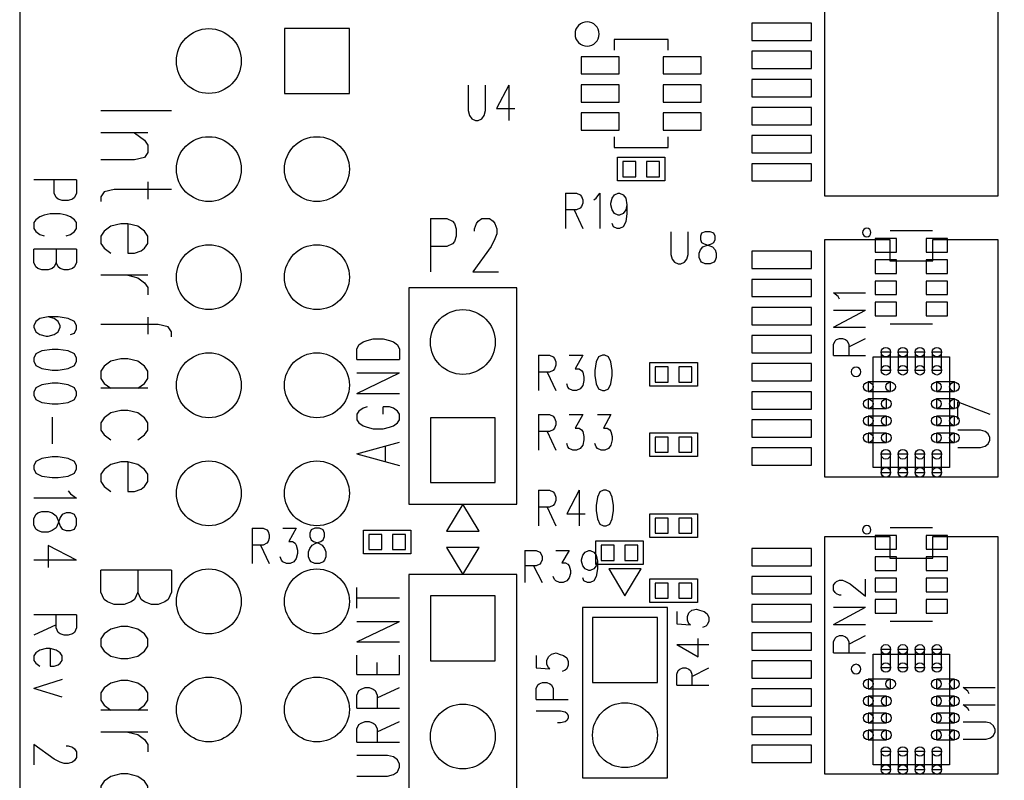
# Model space of a CAD drawing. Extents: x 2 to 38, y 4.3 to 27.6.
# Tile 9 of 25: x 10.7 to 14.6, y 18.3 to 21.3. Entities that reach past the tile are written whole.
import ezdxf

# ---------------------------------------------------------------- set-up
doc = ezdxf.new("R2010")
doc.units = 0
doc.layers.get('0').update_dxf_attribs({"linetype": 'CONTINUOUS'})
doc.layers.add('assy_t', color=3, linetype='CONTINUOUS')

# ---------------------------------------------------------------- blocks, each defined once
blk = doc.blocks.new('D18')
blk.add_lwpolyline([(-0.02539, -0.02963), (0.02539, -0.02963), (0.02539, 0.02963), (-0.02539, 0.02963)], close=True)
blk = doc.blocks.new('D384')
blk.add_circle((0, 0), 0.127)
blk = doc.blocks.new('D21')
blk.add_lwpolyline([(-0.12697, -0.12697), (0.12697, -0.12697), (0.12697, 0.12697), (-0.12697, 0.12697)], close=True)
blk = doc.blocks.new('D22')
blk.add_lwpolyline([(-0.07407, -0.03386), (0.07407, -0.03386), (0.07407, 0.03386), (-0.07407, 0.03386)], close=True)
blk = doc.blocks.new('D36')
blk.add_lwpolyline([(-0.11639, -0.03386), (0.11639, -0.03386), (0.11639, 0.03386), (-0.11639, 0.03386)], close=True)
blk = doc.blocks.new('D45')
blk.add_lwpolyline([(-0.04166, -0.02666), (0.04166, -0.02666), (0.04166, 0.02666), (-0.04166, 0.02666)], close=True)
blk = doc.blocks.new('D56')
blk.add_lwpolyline([(0.0437, 0.0187), (-0.0437, 0.0187), (-0.0437, -0.0187), (0.0437, -0.0187)], close=True)
for centre in [(-0.0437, 0), (0.0437, 0)]:
    blk.add_circle(centre, 0.0187)
blk = doc.blocks.new('D57')
blk.add_lwpolyline([(0.0354, 0.0187), (-0.0354, 0.0187), (-0.0354, -0.0187), (0.0354, -0.0187)], close=True)
for centre in [(-0.0354, 0), (0.0354, 0)]:
    blk.add_circle(centre, 0.0187)
blk = doc.blocks.new('D58')
blk.add_lwpolyline([(0.0187, 0.0354), (-0.0187, 0.0354), (-0.0187, -0.0354), (0.0187, -0.0354)], close=True)
for centre in [(0, 0.0354), (0, -0.0354)]:
    blk.add_circle(centre, 0.0187)

msp = doc.modelspace()

# ---------------------------------------------------------------- linework, layer by layer
at = {"layer": 'assy_t', "color": 3}
for points in [[(10.713162, 10.575483), (23.304282, 10.575483), (23.304282, 24.330483), (10.713162, 24.330483), (10.713162, 10.575483)], [(13.866242, 21.473663), (14.120182, 21.473663), (14.120182, 21.389023), (14.289462, 21.389023), (14.289462, 21.473663), (14.543402, 21.473663), (14.543402, 20.627203), (13.866242, 20.627203), (13.866242, 21.473663)], [(13.252562, 21.198563), (13.252562, 21.240883), (13.040942, 21.240883), (13.040942, 21.198563)], [(12.469582, 21.062343), (12.469582, 20.963143), (12.474382, 20.943303), (12.484002, 20.930083), (12.498442, 20.923463), (12.508062, 20.923463), (12.522482, 20.930083), (12.532102, 20.943303), (12.536902, 20.963143), (12.536902, 21.062343)], [(12.628282, 21.062343), (12.580202, 20.969763), (12.652342, 20.969763)], [(12.628282, 21.062343), (12.628282, 20.923463)], [(11.308082, 20.961563), (11.030322, 20.961563)], [(11.215482, 20.874983), (11.030322, 20.874983)], [(11.162582, 20.874983), (11.202262, 20.846123), (11.215482, 20.826903), (11.215482, 20.798043), (11.202262, 20.778803), (11.162582, 20.769183), (11.030322, 20.769183)], [(13.040942, 20.859983), (13.040942, 20.817663), (13.252562, 20.817663), (13.252562, 20.859983)], [(13.053642, 20.779563), (13.239862, 20.779563), (13.239862, 20.686463), (13.053642, 20.686463), (13.053642, 20.779563)], [(10.935362, 20.690683), (10.768722, 20.690683)], [(10.935362, 20.690683), (10.935362, 20.638743), (10.927422, 20.621443), (10.919502, 20.615663), (10.903622, 20.609883), (10.879822, 20.609883), (10.863942, 20.615663), (10.856002, 20.621443), (10.848082, 20.638743), (10.848082, 20.690683)], [(11.215482, 20.682603), (11.215482, 20.615283)], [(11.308082, 20.653763), (11.083242, 20.653763), (11.043562, 20.644143), (11.030322, 20.624903), (11.030322, 20.605663)], [(12.850482, 20.639103), (12.850482, 20.500243)], [(12.850482, 20.639103), (12.893762, 20.639103), (12.908202, 20.632503), (12.913002, 20.625883), (12.917822, 20.612663), (12.917822, 20.599423), (12.913002, 20.586203), (12.908202, 20.579603), (12.893762, 20.572983), (12.850482, 20.572983)], [(12.961102, 20.612663), (12.970722, 20.619263), (12.985142, 20.639103), (12.985142, 20.500243)], [(13.090962, 20.592823), (13.086142, 20.572983), (13.076522, 20.559763), (13.062102, 20.553143), (13.057282, 20.553143), (13.042862, 20.559763), (13.033242, 20.572983), (13.028442, 20.592823), (13.028442, 20.599423), (13.033242, 20.619263), (13.042862, 20.632503), (13.057282, 20.639103), (13.062102, 20.639103), (13.076522, 20.632503), (13.086142, 20.619263), (13.090962, 20.592823), (13.090962, 20.559763), (13.086142, 20.526683), (13.076522, 20.506843), (13.062102, 20.500243), (13.052482, 20.500243), (13.038062, 20.506843), (13.033242, 20.520083)], [(10.895682, 20.471383), (10.911562, 20.477143), (10.927422, 20.488703), (10.935362, 20.500243), (10.935362, 20.523323), (10.927422, 20.534863), (10.911562, 20.546403), (10.895682, 20.552183), (10.871882, 20.557943), (10.832202, 20.557943), (10.808402, 20.552183), (10.792522, 20.546403), (10.776662, 20.534863), (10.768722, 20.523323), (10.768722, 20.500243), (10.776662, 20.488703), (10.792522, 20.477143), (10.808402, 20.471383)], [(12.884142, 20.572983), (12.917822, 20.500243)], [(11.136142, 20.519083), (11.136142, 20.403663), (11.162582, 20.403663), (11.189042, 20.413283), (11.202262, 20.422903), (11.215482, 20.442143), (11.215482, 20.471003), (11.202262, 20.490243), (11.175822, 20.509463), (11.136142, 20.519083), (11.109682, 20.519083), (11.070002, 20.509463), (11.043562, 20.490243), (11.030322, 20.471003), (11.030322, 20.442143), (11.043562, 20.422903), (11.070002, 20.403663)], [(12.321442, 20.539263), (12.321442, 20.330943)], [(12.321442, 20.539263), (12.386382, 20.539263), (12.408022, 20.529343), (12.415222, 20.519423), (12.422442, 20.499583), (12.422442, 20.469823), (12.415222, 20.449983), (12.408022, 20.440063), (12.386382, 20.430143), (12.321442, 20.430143)], [(12.494582, 20.489663), (12.494582, 20.499583), (12.501802, 20.519423), (12.509022, 20.529343), (12.523442, 20.539263), (12.552302, 20.539263), (12.566722, 20.529343), (12.573942, 20.519423), (12.581162, 20.499583), (12.581162, 20.479743), (12.573942, 20.459903), (12.559522, 20.430143), (12.487362, 20.330943), (12.588362, 20.330943)], [(13.263142, 20.487663), (13.263142, 20.398403), (13.267942, 20.380543), (13.277562, 20.368643), (13.291982, 20.362683), (13.301602, 20.362683), (13.316042, 20.368643), (13.325662, 20.380543), (13.330462, 20.398403), (13.330462, 20.487663)], [(13.397802, 20.487663), (13.383362, 20.481723), (13.378562, 20.469823), (13.378562, 20.457923), (13.383362, 20.446003), (13.392982, 20.440063), (13.412222, 20.434103), (13.426662, 20.428163), (13.436282, 20.416243), (13.441082, 20.404343), (13.441082, 20.386503), (13.436282, 20.374583), (13.431462, 20.368643), (13.417042, 20.362683), (13.397802, 20.362683), (13.383362, 20.368643), (13.378562, 20.374583), (13.373742, 20.386503), (13.373742, 20.404343), (13.378562, 20.416243), (13.388182, 20.428163), (13.402602, 20.434103), (13.421842, 20.440063), (13.431462, 20.446003), (13.436282, 20.457923), (13.436282, 20.469823), (13.431462, 20.481723), (13.417042, 20.487663), (13.397802, 20.487663)], [(14.121502, 20.493063), (14.288142, 20.493063)], [(13.866242, 20.457923), (14.120182, 20.457923), (14.120182, 20.373263), (14.289462, 20.373263), (14.289462, 20.457923), (14.543402, 20.457923), (14.543402, 19.526803), (13.866242, 19.526803), (13.866242, 20.457923)], [(10.935362, 20.419443), (10.768722, 20.419443)], [(10.856002, 20.419443), (10.856002, 20.367503), (10.848082, 20.350183), (10.840142, 20.344403), (10.824262, 20.338643), (10.800462, 20.338643), (10.784582, 20.344403), (10.776662, 20.350183), (10.768722, 20.367503), (10.768722, 20.419443)], [(10.935362, 20.419443), (10.935362, 20.367503), (10.927422, 20.350183), (10.919502, 20.344403), (10.903622, 20.338643), (10.887762, 20.338643), (10.871882, 20.344403), (10.863942, 20.350183), (10.856002, 20.367503)], [(11.215482, 20.317103), (11.030322, 20.317103)], [(11.136142, 20.317103), (11.175822, 20.307483), (11.202262, 20.288243), (11.215482, 20.269003), (11.215482, 20.240143)], [(12.236802, 20.267463), (12.236802, 19.421003), (12.660022, 19.421003), (12.660022, 20.267463), (12.236802, 20.267463)], [(13.923762, 20.224183), (13.917822, 20.233803), (13.899962, 20.248223), (14.024942, 20.248223)], [(13.899962, 20.113563), (14.024942, 20.180883)], [(13.899962, 20.180883), (14.024942, 20.180883)], [(10.911562, 20.084703), (10.927422, 20.090483), (10.935362, 20.107783), (10.935362, 20.119323), (10.927422, 20.136643), (10.903622, 20.148183), (10.863942, 20.153963), (10.824262, 20.153963), (10.792522, 20.148183), (10.776662, 20.136643), (10.768722, 20.119323), (10.768722, 20.113563), (10.776662, 20.096243), (10.792522, 20.084703), (10.816342, 20.078923), (10.824262, 20.078923), (10.848082, 20.084703), (10.863942, 20.096243), (10.871882, 20.113563), (10.871882, 20.119323), (10.863942, 20.136643), (10.848082, 20.148183), (10.824262, 20.153963)], [(11.215482, 20.153583), (11.215482, 20.086243)], [(14.121502, 20.126503), (14.288142, 20.126503)], [(11.308082, 20.076623), (11.308082, 20.095863), (11.294842, 20.115103), (11.255162, 20.124723), (11.030322, 20.124723)], [(13.899962, 20.113563), (14.024942, 20.113563)], [(12.033922, 19.987363), (12.033922, 20.027763), (12.041842, 20.045063), (12.057722, 20.056623), (12.073582, 20.062383), (12.097402, 20.068163), (12.137082, 20.068163), (12.160882, 20.062383), (12.176762, 20.056623), (12.192622, 20.045063), (12.200562, 20.027763), (12.200562, 19.987363)], [(13.899962, 20.002943), (13.899962, 20.046223), (13.905922, 20.060663), (13.911862, 20.065463), (13.923762, 20.070283), (13.935682, 20.070283), (13.947582, 20.065463), (13.953522, 20.060663), (13.959482, 20.046223), (13.959482, 20.002943)], [(13.959482, 20.036603), (14.024942, 20.070283)], [(10.935362, 19.992363), (10.927422, 20.009683), (10.903622, 20.021223), (10.863942, 20.026983), (10.840142, 20.026983), (10.800462, 20.021223), (10.776662, 20.009683), (10.768722, 19.992363), (10.768722, 19.980823), (10.776662, 19.963503), (10.800462, 19.951963), (10.840142, 19.946183), (10.863942, 19.946183), (10.903622, 19.951963), (10.927422, 19.963503), (10.935362, 19.980823), (10.935362, 19.992363)], [(11.175822, 19.874623), (11.202262, 19.893863), (11.215482, 19.913103), (11.215482, 19.941963), (11.202262, 19.961203), (11.175822, 19.980443), (11.136142, 19.990043), (11.109682, 19.990043), (11.070002, 19.980443), (11.043562, 19.961203), (11.030322, 19.941963), (11.030322, 19.913103), (11.043562, 19.893863), (11.070002, 19.874623)], [(12.033922, 19.987363), (12.200562, 19.987363)], [(12.744682, 20.004263), (12.744682, 19.865383)], [(12.744682, 20.004263), (12.787962, 20.004263), (12.802382, 19.997643), (12.807202, 19.991043), (12.812002, 19.977803), (12.812002, 19.964583), (12.807202, 19.951363), (12.802382, 19.944743), (12.787962, 19.938143), (12.744682, 19.938143)], [(12.864922, 20.004263), (12.917822, 20.004263), (12.888962, 19.951363), (12.903382, 19.951363), (12.913002, 19.944743), (12.917822, 19.938143), (12.922622, 19.918303), (12.922622, 19.905063), (12.917822, 19.885223), (12.908202, 19.872003), (12.893762, 19.865383), (12.879342, 19.865383), (12.864922, 19.872003), (12.860102, 19.878623), (12.855302, 19.891843)], [(12.994762, 20.004263), (12.980342, 19.997643), (12.970722, 19.977803), (12.965902, 19.944743), (12.965902, 19.924903), (12.970722, 19.891843), (12.980342, 19.872003), (12.994762, 19.865383), (13.004382, 19.865383), (13.018822, 19.872003), (13.028442, 19.891843), (13.033242, 19.924903), (13.033242, 19.944743), (13.028442, 19.977803), (13.018822, 19.997643), (13.004382, 20.004263), (12.994762, 20.004263)], [(13.180602, 19.975423), (13.366822, 19.975423), (13.366822, 19.882323), (13.180602, 19.882323), (13.180602, 19.975423)], [(13.899962, 20.002943), (14.024942, 20.002943)], [(14.354782, 19.997363), (14.354782, 19.564123), (14.054862, 19.564123), (14.054862, 19.997363), (14.354782, 19.997363)], [(12.033922, 19.854623), (12.200562, 19.935423)], [(12.033922, 19.935423), (12.200562, 19.935423)], [(12.778342, 19.938143), (12.812002, 19.865383)], [(10.935362, 19.859623), (10.927422, 19.876943), (10.903622, 19.888483), (10.863942, 19.894243), (10.840142, 19.894243), (10.800462, 19.888483), (10.776662, 19.876943), (10.768722, 19.859623), (10.768722, 19.848083), (10.776662, 19.830763), (10.800462, 19.819223), (10.840142, 19.813443), (10.863942, 19.813443), (10.903622, 19.819223), (10.927422, 19.830763), (10.935362, 19.848083), (10.935362, 19.859623)], [(11.215482, 19.874623), (11.030322, 19.874623)], [(12.033922, 19.854623), (12.200562, 19.854623)], [(14.386682, 19.821143), (14.511662, 19.773043)], [(14.386682, 19.753803), (14.386682, 19.821143)], [(11.175822, 19.672623), (11.202262, 19.691863), (11.215482, 19.711103), (11.215482, 19.739963), (11.202262, 19.759203), (11.175822, 19.778443), (11.136142, 19.788063), (11.109682, 19.788063), (11.070002, 19.778443), (11.043562, 19.759203), (11.030322, 19.739963), (11.030322, 19.711103), (11.043562, 19.691863), (11.070002, 19.672623)], [(12.073582, 19.802683), (12.057722, 19.796903), (12.041842, 19.785363), (12.033922, 19.773823), (12.033922, 19.750743), (12.041842, 19.739183), (12.057722, 19.727643), (12.073582, 19.721883), (12.097402, 19.716103), (12.137082, 19.716103), (12.160882, 19.721883), (12.176762, 19.727643), (12.192622, 19.739183), (12.200562, 19.750743), (12.200562, 19.773823), (12.192622, 19.785363), (12.176762, 19.796903), (12.160882, 19.802683), (12.137082, 19.802683)], [(12.137082, 19.773823), (12.137082, 19.802683)], [(10.840142, 19.761503), (10.840142, 19.657623)], [(12.744682, 19.771483), (12.744682, 19.632623)], [(12.744682, 19.771483), (12.787962, 19.771483), (12.802382, 19.764883), (12.807202, 19.758263), (12.812002, 19.745043), (12.812002, 19.731803), (12.807202, 19.718583), (12.802382, 19.711963), (12.787962, 19.705363), (12.744682, 19.705363)], [(12.864922, 19.771483), (12.917822, 19.771483), (12.888962, 19.718583), (12.903382, 19.718583), (12.913002, 19.711963), (12.917822, 19.705363), (12.922622, 19.685523), (12.922622, 19.672283), (12.917822, 19.652463), (12.908202, 19.639223), (12.893762, 19.632623), (12.879342, 19.632623), (12.864922, 19.639223), (12.860102, 19.645843), (12.855302, 19.659063)], [(12.975522, 19.771483), (13.028442, 19.771483), (12.999582, 19.718583), (13.014002, 19.718583), (13.023622, 19.711963), (13.028442, 19.705363), (13.033242, 19.685523), (13.033242, 19.672283), (13.028442, 19.652463), (13.018822, 19.639223), (13.004382, 19.632623), (12.989962, 19.632623), (12.975522, 19.639223), (12.970722, 19.645843), (12.965902, 19.659063)], [(12.778342, 19.705363), (12.812002, 19.632623)], [(14.386682, 19.643203), (14.475962, 19.643203), (14.493802, 19.648003), (14.505722, 19.657623), (14.511662, 19.672043), (14.511662, 19.681663), (14.505722, 19.696103), (14.493802, 19.705723), (14.475962, 19.710523), (14.386682, 19.710523)], [(12.033922, 19.618003), (12.200562, 19.664163)], [(13.180602, 19.700323), (13.366822, 19.700323), (13.366822, 19.607223), (13.180602, 19.607223), (13.180602, 19.700323)], [(12.145002, 19.589143), (12.145002, 19.646843)], [(10.935362, 19.571063), (10.927422, 19.588363), (10.903622, 19.599903), (10.863942, 19.605683), (10.840142, 19.605683), (10.800462, 19.599903), (10.776662, 19.588363), (10.768722, 19.571063), (10.768722, 19.559503), (10.776662, 19.542203), (10.800462, 19.530663), (10.840142, 19.524883), (10.863942, 19.524883), (10.903622, 19.530663), (10.927422, 19.542203), (10.935362, 19.559503), (10.935362, 19.571063)], [(12.033922, 19.618003), (12.200562, 19.571823)], [(11.136142, 19.586063), (11.136142, 19.470623), (11.162582, 19.470623), (11.189042, 19.480243), (11.202262, 19.489863), (11.215482, 19.509103), (11.215482, 19.537963), (11.202262, 19.557203), (11.175822, 19.576443), (11.136142, 19.586063), (11.109682, 19.586063), (11.070002, 19.576443), (11.043562, 19.557203), (11.030322, 19.537963), (11.030322, 19.509103), (11.043562, 19.489863), (11.070002, 19.470623)], [(10.903622, 19.472943), (10.911562, 19.461403), (10.935362, 19.444083), (10.768722, 19.444083)], [(12.744682, 19.475223), (12.744682, 19.336363)], [(12.744682, 19.475223), (12.787962, 19.475223), (12.802382, 19.468603), (12.807202, 19.462003), (12.812002, 19.448783), (12.812002, 19.435543), (12.807202, 19.422323), (12.802382, 19.415703), (12.787962, 19.409103), (12.744682, 19.409103)], [(12.903382, 19.475223), (12.855302, 19.382643), (12.927442, 19.382643)], [(12.903382, 19.475223), (12.903382, 19.336363)], [(12.999582, 19.475223), (12.985142, 19.468603), (12.975522, 19.448783), (12.970722, 19.415703), (12.970722, 19.395863), (12.975522, 19.362803), (12.985142, 19.342963), (12.999582, 19.336363), (13.009202, 19.336363), (13.023622, 19.342963), (13.033242, 19.362803), (13.038062, 19.395863), (13.038062, 19.415703), (13.033242, 19.448783), (13.023622, 19.468603), (13.009202, 19.475223), (12.999582, 19.475223)], [(12.448422, 19.421003), (12.384922, 19.315183), (12.511902, 19.315183), (12.448422, 19.421003)], [(12.778342, 19.409103), (12.812002, 19.336363)], [(10.935362, 19.363283), (10.927422, 19.380603), (10.911562, 19.386363), (10.895682, 19.386363), (10.879822, 19.380603), (10.871882, 19.369063), (10.863942, 19.345963), (10.856002, 19.328663), (10.840142, 19.317123), (10.824262, 19.311343), (10.800462, 19.311343), (10.784582, 19.317123), (10.776662, 19.322883), (10.768722, 19.340203), (10.768722, 19.363283), (10.776662, 19.380603), (10.784582, 19.386363), (10.800462, 19.392143), (10.824262, 19.392143), (10.840142, 19.386363), (10.856002, 19.374823), (10.863942, 19.357523), (10.871882, 19.334423), (10.879822, 19.322883), (10.895682, 19.317123), (10.911562, 19.317123), (10.927422, 19.322883), (10.935362, 19.340203), (10.935362, 19.363283)], [(13.180602, 19.382903), (13.366822, 19.382903), (13.366822, 19.289803), (13.180602, 19.289803), (13.180602, 19.382903)], [(11.623122, 19.327103), (11.623122, 19.188223)], [(11.623122, 19.327103), (11.666402, 19.327103), (11.680822, 19.320483), (11.685642, 19.313863), (11.690442, 19.300643), (11.690442, 19.287423), (11.685642, 19.274183), (11.680822, 19.267583), (11.666402, 19.260963), (11.623122, 19.260963)], [(11.743342, 19.327103), (11.796262, 19.327103), (11.767402, 19.274183), (11.781822, 19.274183), (11.791442, 19.267583), (11.796262, 19.260963), (11.801062, 19.241123), (11.801062, 19.227903), (11.796262, 19.208063), (11.786642, 19.194843), (11.772202, 19.188223), (11.757782, 19.188223), (11.743342, 19.194843), (11.738542, 19.201443), (11.733742, 19.214683)], [(11.868402, 19.327103), (11.853962, 19.320483), (11.849162, 19.307263), (11.849162, 19.294023), (11.853962, 19.280803), (11.863582, 19.274183), (11.882822, 19.267583), (11.897262, 19.260963), (11.906882, 19.247743), (11.911682, 19.234523), (11.911682, 19.214683), (11.906882, 19.201443), (11.902062, 19.194843), (11.887642, 19.188223), (11.868402, 19.188223), (11.853962, 19.194843), (11.849162, 19.201443), (11.844342, 19.214683), (11.844342, 19.234523), (11.849162, 19.247743), (11.858782, 19.260963), (11.873202, 19.267583), (11.892442, 19.274183), (11.902062, 19.280803), (11.906882, 19.294023), (11.906882, 19.307263), (11.902062, 19.320483), (11.887642, 19.327103), (11.868402, 19.327103)], [(12.059042, 19.319423), (12.245262, 19.319423), (12.245262, 19.226323), (12.059042, 19.226323), (12.059042, 19.319423)], [(14.121502, 19.329183), (14.288142, 19.329183)], [(13.866242, 19.294023), (14.120182, 19.294023), (14.120182, 19.209383), (14.289462, 19.209383), (14.289462, 19.294023), (14.543402, 19.294023), (14.543402, 18.362923), (13.866242, 18.362923), (13.866242, 19.294023)], [(10.935362, 19.201683), (10.824262, 19.259403), (10.824262, 19.172823)], [(11.656782, 19.260963), (11.690442, 19.188223)], [(12.448422, 19.145903), (12.511902, 19.251703), (12.384922, 19.251703), (12.448422, 19.145903)], [(13.155202, 19.183983), (12.968982, 19.183983), (12.968982, 19.277103), (13.155202, 19.277103), (13.155202, 19.183983)], [(10.935362, 19.201683), (10.768722, 19.201683)], [(12.691782, 19.239143), (12.691782, 19.114163)], [(12.691782, 19.239143), (12.735062, 19.239143), (12.749482, 19.233183), (12.754302, 19.227243), (12.759102, 19.215343), (12.759102, 19.203423), (12.754302, 19.191523), (12.749482, 19.185583), (12.735062, 19.179623), (12.691782, 19.179623)], [(12.812002, 19.239143), (12.864922, 19.239143), (12.836062, 19.191523), (12.850482, 19.191523), (12.860102, 19.185583), (12.864922, 19.179623), (12.869722, 19.161763), (12.869722, 19.149863), (12.864922, 19.132003), (12.855302, 19.120103), (12.840862, 19.114163), (12.826442, 19.114163), (12.812002, 19.120103), (12.807202, 19.126063), (12.802382, 19.137963)], [(12.975522, 19.197483), (12.970722, 19.179623), (12.961102, 19.167723), (12.946682, 19.161763), (12.941862, 19.161763), (12.927442, 19.167723), (12.917822, 19.179623), (12.913002, 19.197483), (12.913002, 19.203423), (12.917822, 19.221283), (12.927442, 19.233183), (12.941862, 19.239143), (12.946682, 19.239143), (12.961102, 19.233183), (12.970722, 19.221283), (12.975522, 19.197483), (12.975522, 19.167723), (12.970722, 19.137963), (12.961102, 19.120103), (12.946682, 19.114163), (12.937062, 19.114163), (12.922622, 19.120103), (12.917822, 19.132003)], [(11.308082, 19.162823), (11.030322, 19.162823)], [(11.175822, 19.162823), (11.175822, 19.076263), (11.162582, 19.047403), (11.149362, 19.037783), (11.122902, 19.028163), (11.083242, 19.028163), (11.056782, 19.037783), (11.043562, 19.047403), (11.030322, 19.076263), (11.030322, 19.162823)], [(11.308082, 19.162823), (11.308082, 19.076263), (11.294842, 19.047403), (11.281622, 19.037783), (11.255162, 19.028163), (11.228722, 19.028163), (11.202262, 19.037783), (11.189042, 19.047403), (11.175822, 19.076263)], [(12.725442, 19.179623), (12.759102, 19.114163)], [(13.083262, 19.061263), (13.146742, 19.167063), (13.019782, 19.167063), (13.083262, 19.061263)], [(12.660022, 18.299443), (12.660022, 19.145903), (12.236802, 19.145903), (12.236802, 18.299443), (12.660022, 18.299443)], [(13.180602, 19.128963), (13.366822, 19.128963), (13.366822, 19.035863), (13.180602, 19.035863), (13.180602, 19.128963)], [(13.929722, 19.065103), (13.923762, 19.065103), (13.911862, 19.069903), (13.905922, 19.074723), (13.899962, 19.084343), (13.899962, 19.103583), (13.905922, 19.113203), (13.911862, 19.118003), (13.923762, 19.122823), (13.935682, 19.122823), (13.947582, 19.118003), (13.965442, 19.108383), (14.024942, 19.060283), (14.024942, 19.127623)], [(12.033922, 19.013923), (12.033922, 19.094723)], [(12.033922, 19.054323), (12.200562, 19.054323)], [(13.249882, 18.349763), (13.249882, 19.016263), (12.916642, 19.016263), (12.916642, 18.349763), (13.249882, 18.349763)], [(13.286282, 19.000663), (13.286282, 18.952563), (13.339842, 18.947743), (13.333902, 18.952563), (13.327942, 18.966983), (13.327942, 18.981423), (13.333902, 18.995843), (13.345802, 19.005463), (13.363642, 19.010283), (13.375562, 19.005463), (13.393402, 19.000663), (13.405322, 18.991043), (13.411262, 18.976603), (13.411262, 18.962183), (13.405322, 18.947743), (13.399362, 18.942943), (13.387462, 18.938123)], [(13.899962, 18.949683), (14.024942, 19.017003)], [(13.899962, 19.017003), (14.024942, 19.017003)], [(10.935362, 18.988143), (10.768722, 18.988143)], [(10.935362, 18.988143), (10.935362, 18.936203), (10.927422, 18.918903), (10.919502, 18.913123), (10.903622, 18.907343), (10.887762, 18.907343), (10.871882, 18.913123), (10.863942, 18.918903), (10.856002, 18.936203), (10.856002, 18.988143)], [(10.856002, 18.947743), (10.768722, 18.907343)], [(11.215482, 18.893503), (11.202262, 18.912743), (11.175822, 18.931983), (11.136142, 18.941603), (11.109682, 18.941603), (11.070002, 18.931983), (11.043562, 18.912743), (11.030322, 18.893503), (11.030322, 18.864643), (11.043562, 18.845403), (11.070002, 18.826163), (11.109682, 18.816543), (11.136142, 18.816543), (11.175822, 18.826163), (11.202262, 18.845403), (11.215482, 18.864643), (11.215482, 18.893503)], [(12.033922, 18.881183), (12.200562, 18.961983)], [(12.033922, 18.961983), (12.200562, 18.961983)], [(13.899962, 18.949683), (14.024942, 18.949683)], [(14.121502, 18.962603), (14.288142, 18.962603)], [(13.286282, 18.870803), (13.369602, 18.822703), (13.369602, 18.894843)], [(13.899962, 18.839063), (13.899962, 18.882343), (13.905922, 18.896763), (13.911862, 18.901583), (13.923762, 18.906383), (13.935682, 18.906383), (13.947582, 18.901583), (13.953522, 18.896763), (13.959482, 18.882343), (13.959482, 18.839063)], [(13.959482, 18.872723), (14.024942, 18.906383)], [(10.832202, 18.855403), (10.832202, 18.786163), (10.848082, 18.786163), (10.863942, 18.791923), (10.871882, 18.797703), (10.879822, 18.809243), (10.879822, 18.826543), (10.871882, 18.838103), (10.856002, 18.849643), (10.832202, 18.855403), (10.816342, 18.855403), (10.792522, 18.849643), (10.776662, 18.838103), (10.768722, 18.826543), (10.768722, 18.809243), (10.776662, 18.797703), (10.792522, 18.786163)], [(12.033922, 18.881183), (12.200562, 18.881183)], [(13.286282, 18.870803), (13.411262, 18.870803)], [(12.033922, 18.754223), (12.033922, 18.829243)], [(12.200562, 18.754223), (12.200562, 18.829243)], [(12.736082, 18.828483), (12.736082, 18.780383), (12.789642, 18.775563), (12.783702, 18.780383), (12.777742, 18.794803), (12.777742, 18.809243), (12.783702, 18.823663), (12.795602, 18.833283), (12.813462, 18.838103)], [(12.813462, 18.838103), (12.825362, 18.833283), (12.843202, 18.828483), (12.855122, 18.818863), (12.861062, 18.804423), (12.861062, 18.790003), (12.855122, 18.775563), (12.849162, 18.770763), (12.837262, 18.765963)], [(13.899962, 18.839063), (14.024942, 18.839063)], [(14.354782, 18.833483), (14.354782, 18.400243), (14.054862, 18.400243), (14.054862, 18.833483), (14.354782, 18.833483)], [(12.113262, 18.754223), (12.113262, 18.800383)], [(13.286282, 18.712083), (13.286282, 18.755363), (13.292222, 18.769803), (13.298182, 18.774603), (13.310082, 18.779423), (13.321982, 18.779423), (13.333902, 18.774603), (13.339842, 18.769803), (13.345802, 18.755363), (13.345802, 18.712083)], [(13.345802, 18.745763), (13.411262, 18.779423)], [(12.033922, 18.754223), (12.200562, 18.754223)], [(10.879822, 18.734203), (10.768722, 18.699583)], [(11.175822, 18.614543), (11.202262, 18.633783), (11.215482, 18.653023), (11.215482, 18.681883), (11.202262, 18.701123), (11.175822, 18.720363), (11.136142, 18.729983), (11.109682, 18.729983), (11.070002, 18.720363), (11.043562, 18.701123), (11.030322, 18.681883), (11.030322, 18.653023), (11.043562, 18.633783), (11.070002, 18.614543)], [(12.033922, 18.621483), (12.033922, 18.673423), (12.041842, 18.690743), (12.049782, 18.696503), (12.065662, 18.702283), (12.081522, 18.702283), (12.097402, 18.696503), (12.105342, 18.690743), (12.113262, 18.673423), (12.113262, 18.621483)], [(12.113262, 18.661883), (12.200562, 18.702283)], [(12.736082, 18.655343), (12.736082, 18.698623), (12.742022, 18.713043), (12.747982, 18.717863), (12.759882, 18.722663), (12.777742, 18.722663), (12.789642, 18.717863), (12.795602, 18.713043), (12.801542, 18.698623), (12.801542, 18.655343)], [(13.286282, 18.712083), (13.411262, 18.712083)], [(14.431642, 18.678423), (14.425702, 18.688043), (14.407842, 18.702463), (14.532822, 18.702463)], [(10.879822, 18.664963), (10.768722, 18.699583)], [(12.736082, 18.655343), (12.861062, 18.655343)], [(14.431642, 18.611083), (14.425702, 18.620703), (14.407842, 18.635143), (14.532822, 18.635143)], [(11.215482, 18.614543), (11.030322, 18.614543)], [(12.033922, 18.621483), (12.200562, 18.621483)], [(12.736082, 18.612043), (12.831302, 18.612043), (12.849162, 18.607243), (12.855122, 18.602423), (12.861062, 18.592823), (12.861062, 18.583203), (12.855122, 18.573583), (12.849162, 18.568763), (12.831302, 18.563963), (12.819402, 18.563963)], [(12.033922, 18.488743), (12.033922, 18.540683), (12.041842, 18.558003), (12.049782, 18.563763), (12.065662, 18.569543), (12.081522, 18.569543), (12.097402, 18.563763), (12.105342, 18.558003), (12.113262, 18.540683), (12.113262, 18.488743)], [(12.113262, 18.529143), (12.200562, 18.569543)], [(14.407842, 18.500463), (14.497122, 18.500463), (14.514962, 18.505283), (14.526882, 18.514903), (14.532822, 18.529323), (14.532822, 18.538943), (14.526882, 18.553383), (14.514962, 18.563003), (14.497122, 18.567803), (14.407842, 18.567803)], [(11.215482, 18.527983), (11.030322, 18.527983)], [(11.136142, 18.527983), (11.175822, 18.518363), (11.202262, 18.499123), (11.215482, 18.479883), (11.215482, 18.451023)], [(10.895682, 18.474503), (10.903622, 18.474503), (10.919502, 18.468723), (10.927422, 18.462963), (10.935362, 18.451423), (10.935362, 18.428323), (10.927422, 18.416783), (10.919502, 18.411023), (10.903622, 18.405243), (10.887762, 18.405243), (10.871882, 18.411023), (10.848082, 18.422563), (10.768722, 18.480283), (10.768722, 18.399483)], [(12.033922, 18.488743), (12.200562, 18.488743)], [(12.033922, 18.356003), (12.152942, 18.356003), (12.176762, 18.361763), (12.192622, 18.373303), (12.200562, 18.390623), (12.200562, 18.402163), (12.192622, 18.419483), (12.176762, 18.431023), (12.152942, 18.436803), (12.033922, 18.436803)], [(11.175822, 18.249043), (11.202262, 18.268263), (11.215482, 18.287503), (11.215482, 18.316363), (11.202262, 18.335603), (11.175822, 18.354843), (11.136142, 18.364463), (11.109682, 18.364463), (11.070002, 18.354843), (11.043562, 18.335603), (11.030322, 18.316363), (11.030322, 18.287503), (11.043562, 18.268263), (11.070002, 18.249043)]]:
    msp.add_lwpolyline(points, dxfattribs=at)
for points in [[(12.982442, 21.262043), (12.982442, 21.262043), (12.982442, 21.262043, 1), (12.887802, 21.262043), (12.887802, 21.262043), (12.887802, 21.262043, 1), (12.982442, 21.262043), (12.982442, 21.262043)], [(14.046522, 20.484743), (14.046522, 20.484743), (14.046522, 20.484743, 1), (14.013202, 20.484743), (14.013202, 20.484743), (14.013202, 20.484743, 1), (14.046522, 20.484743), (14.046522, 20.484743)], [(14.006842, 19.939043), (14.006842, 19.939043), (14.006842, 19.939043, 1), (13.969562, 19.939043), (13.969562, 19.939043), (13.969562, 19.939043, 1), (14.006842, 19.939043), (14.006842, 19.939043)], [(14.046522, 19.320863), (14.046522, 19.320863), (14.046522, 19.320863, 1), (14.013202, 19.320863), (14.013202, 19.320863), (14.013202, 19.320863, 1), (14.046522, 19.320863), (14.046522, 19.320863)], [(14.006842, 18.775163), (14.006842, 18.775163), (14.006842, 18.775163, 1), (13.969562, 18.775163), (13.969562, 18.775163), (13.969562, 18.775163, 1), (14.006842, 18.775163), (14.006842, 18.775163)]]:
    msp.add_lwpolyline(points, format="xyb", dxfattribs=at)

# ---------------------------------------------------------------- block references
at = {"layer": 'assy_t'}
for name, p in [('D384', (11.453822, 21.156243)), ('D21', (11.877062, 21.156243)), ('D36', (13.696942, 21.270523)), ('D22', (12.985922, 21.139323)), ('D22', (13.307582, 21.139323)), ('D36', (13.696942, 21.160483)), ('D22', (12.985922, 21.029283)), ('D22', (13.307582, 21.029283)), ('D36', (13.696942, 21.050443)), ('D22', (12.985922, 20.919243)), ('D22', (13.307582, 20.919243)), ('D36', (13.696942, 20.940403)), ('D384', (11.453822, 20.733023)), ('D384', (11.877062, 20.733023)), ('D36', (13.696942, 20.830363)), ('D18', (13.100182, 20.733023)), ('D18', (13.193302, 20.733023)), ('D36', (13.696942, 20.720323)), ('D384', (11.453822, 20.309783)), ('D384', (11.877062, 20.309783)), ('D45', (14.104842, 20.434763)), ('D45', (14.304802, 20.434763)), ('D36', (13.696942, 20.377503)), ('D45', (14.104842, 20.351443)), ('D45', (14.304802, 20.351443)), ('D36', (13.696942, 20.267463)), ('D45', (14.104842, 20.268123)), ('D45', (14.304802, 20.268123)), ('D45', (14.104842, 20.184823)), ('D45', (14.304802, 20.184823)), ('D384', (12.448422, 20.055843)), ('D36', (13.696942, 20.157423)), ('D36', (13.696942, 20.047383)), ('D384', (11.453822, 19.886563)), ('D384', (11.877062, 19.886563)), ('D58', (14.104842, 19.980703)), ('D58', (14.171502, 19.980703)), ('D58', (14.238142, 19.980703)), ('D58', (14.304802, 19.980703)), ('D18', (13.227162, 19.928883)), ('D18', (13.320262, 19.928883)), ('D36', (13.696942, 19.937343)), ('D56', (14.079862, 19.880723)), ('D57', (14.338122, 19.880723)), ('D36', (13.696942, 19.827303)), ('D57', (14.071522, 19.814063)), ('D57', (14.338122, 19.814063)), ('D21', (12.448422, 19.632623)), ('D36', (13.696942, 19.717263)), ('D57', (14.071522, 19.747423)), ('D57', (14.338122, 19.747423)), ('D18', (13.227162, 19.653783)), ('D18', (13.320262, 19.653783)), ('D57', (14.071522, 19.680763)), ('D57', (14.338122, 19.680763)), ('D36', (13.696942, 19.607223)), ('D58', (14.104842, 19.580803)), ('D58', (14.171502, 19.580803)), ('D58', (14.238142, 19.580803)), ('D58', (14.304802, 19.580803)), ('D384', (11.453822, 19.463323)), ('D384', (11.877062, 19.463323)), ('D18', (13.227162, 19.336363)), ('D18', (13.320262, 19.336363)), ('D18', (12.105602, 19.272863)), ('D18', (12.198702, 19.272863)), ('D45', (14.104842, 19.270863)), ('D45', (14.304802, 19.270863)), ('D18', (13.015542, 19.230543)), ('D18', (13.108662, 19.230543)), ('D36', (13.696942, 19.213623)), ('D45', (14.104842, 19.187563)), ('D45', (14.304802, 19.187563)), ('D384', (11.453822, 19.040083)), ('D384', (11.877062, 19.040083)), ('D36', (13.696942, 19.103583)), ('D45', (14.104842, 19.104243)), ('D45', (14.304802, 19.104243)), ('D18', (13.227162, 19.082423)), ('D18', (13.320262, 19.082423)), ('D21', (12.448422, 18.934283)), ('D45', (14.104842, 19.020923)), ('D45', (14.304802, 19.020923)), ('D36', (13.696942, 18.993543)), ('D21', (13.083262, 18.849643)), ('D36', (13.696942, 18.883503)), ('D58', (14.104842, 18.816803)), ('D58', (14.171502, 18.816803)), ('D58', (14.238142, 18.816803)), ('D58', (14.304802, 18.816803)), ('D36', (13.696942, 18.773463)), ('D384', (11.453822, 18.616863)), ('D384', (11.877062, 18.616863)), ('D56', (14.079862, 18.716843)), ('D57', (14.338122, 18.716843)), ('D36', (13.696942, 18.663423)), ('D57', (14.071522, 18.650183)), ('D57', (14.338122, 18.650183)), ('D384', (12.448422, 18.511063)), ('D384', (13.083262, 18.516383)), ('D36', (13.696942, 18.553383)), ('D57', (14.071522, 18.583543)), ('D57', (14.338122, 18.583543)), ('D57', (14.071522, 18.516883)), ('D57', (14.338122, 18.516883)), ('D36', (13.696942, 18.443343)), ('D58', (14.104842, 18.416903)), ('D58', (14.171502, 18.416903)), ('D58', (14.238142, 18.416903)), ('D58', (14.304802, 18.416903))]:
    msp.add_blockref(name, p, dxfattribs=at)

doc.saveas('drawing.dxf')
